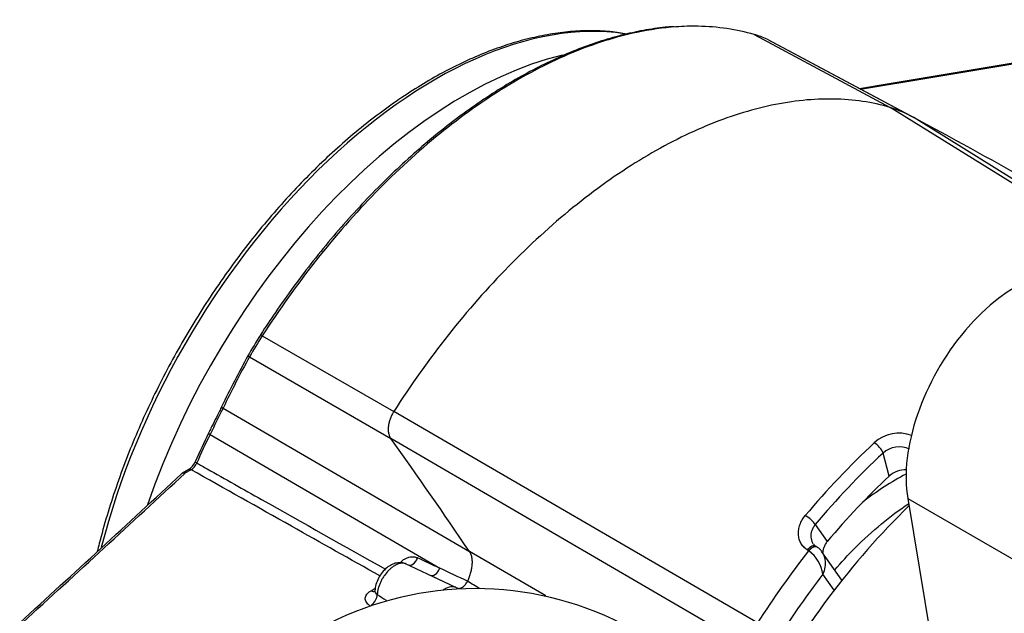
# Model space of a CAD drawing. Header units: inches. Extents: x -13.9 to 83.8, y -28.8 to 34.3.
# Tile 62 of 88: x 51.2 to 57.6, y 17.4 to 21.3. Entities that reach past the tile are written whole.
import ezdxf

# ---------------------------------------------------------------- set-up
doc = ezdxf.new("R2010")
doc.units = ezdxf.units.IN
doc.header["$MEASUREMENT"] = 0
for name, color, linetype in [('2_CYLINDER_W_STO', 7, 'Continuous'), ('CONNECTING_ROD_S', 7, 'Continuous'), ('OLME101132-806-1', 7, 'Continuous'), ('THORGREN_R4000_G', 7, 'Continuous'), ('TUBE_UNLOADER_TO', 7, 'Continuous')]:
    doc.layers.add(name, color=color, linetype=linetype)

msp = doc.modelspace()

# ---------------------------------------------------------------- linework, layer by layer
at = {"layer": '2_CYLINDER_W_STO', "color": 7, "linetype": 'Continuous'}
for p, q in [((55.9781, 21.1637), (56.854, 20.6945)), ((56.0602, 21.1343), (57.0049, 20.6285)), ((57.0481, 20.6055), (56.0686, 21.1298)), ((59.1216, 19.2878), (56.854, 20.6945)), ((59.2096, 19.2614), (57.0049, 20.6285)), ((52.809, 19.2228), (53.6568, 18.7364)), ((52.7268, 19.0883), (53.6369, 18.5614)), ((52.5573, 18.7584), (54.1435, 17.8334)), ((55.9997, 17.3758), (53.6568, 18.7364)), ((52.473, 18.5887), (53.9531, 17.7264)), ((55.912, 17.2377), (53.6369, 18.5614)), ((56.8472, 18.3198), (56.8075, 18.4682)), ((52.3354, 18.3624), (52.2948, 18.339)), ((52.3504, 18.3612), (52.3098, 18.3378)), ((56.3713, 18.0077), (56.448, 17.8984)), ((54.6352, 17.5496), (54.1435, 17.8334)), ((56.3283, 17.8388), (56.3193, 17.8446)), ((56.3291, 17.8383), (56.3283, 17.8388)), ((56.3843, 17.8616), (56.3753, 17.8675)), ((56.5428, 17.6494), (56.4137, 17.8331)), ((54.0567, 17.6029), (53.7276, 17.7572)), ((53.8902, 17.6812), (54.0612, 17.6014)), ((54.1311, 17.643), (54.131, 17.6429)), ((56.4922, 17.5844), (56.4198, 17.6874)), ((53.5095, 17.5815), (53.537, 17.5974)), ((54.0612, 17.6014), (54.065, 17.5996)), ((54.066, 17.5994), (54.066, 17.5994))]:
    msp.add_line(p, q, dxfattribs=at)
for centre, radius, start, end in [((55.823, 20.6012), 0.5835, 66.0065, 74.58454), ((28.5277, 192.9599), 174.4266, 279.279751, 279.965735), ((26.5873, 204.5043), 186.1385, 279.298404, 279.943102), ((56.5676, 19.8337), 0.9072, 61.18399, 71.59867), ((43.9102, -4.0234), 27.9139, 58.59179, 62.02358), ((54.8353, 17.8968), 2.4338, 146.8393, 150.5138), ((55.4096, 17.5409), 3.0971, 147.10797, 150.02514), ((57.6888, 16.328), 5.6903, 150.90591, 154.62806), ((58.5074, 15.9093), 6.597, 151.19184, 154.41344), ((64.1774, 12.8786), 13.023, 153.1602, 153.994), ((57.5692, 16.0859), 5.6896, 153.81866, 155.8598), ((57.8884, 15.9497), 6.0243, 154.01904, 155.95322), ((56.9106, 18.3593), 0.2372, 69.58391, 132.25802), ((29.4066, 1.1592), 29.832, 33.98236, 35.68587), ((60.3047, 14.7238), 5.2108, 132.99778, 140.103), ((60.3164, 14.7073), 5.1436, 133.01544, 140.08537), ((56.9108, 18.3548), 0.1534, 63.71704, 132.3427), ((52.2825, 18.4487), 0.1008, 301.79976, 339.13789), ((52.2977, 18.4429), 0.0972, 302.8165, 336.69879), ((-46.0533, 124.1706), 144.4728, 312.336412, 312.898151), ((-63.4168, 143.0724), 170.1511, 312.376897, 312.854632), ((52.3104, 18.3119), 0.0313, 120, 132.92964), ((56.9514, 18.2049), 0.1551, 86.80677, 132.18872), ((61.0196, 14.1612), 5.9609, 141.90633, 147.36565), ((56.2008, 17.6585), 0.2209, 7.53883, 54.50347), ((56.3887, 17.8988), 0.0331, 205.74684, 247.54367), ((56.3352, 17.7849), 0.0912, 56.8801, 57.38226), ((56.3613, 17.8072), 0.0581, 26.45705, 66.63533), ((5.7805, -85.2678), 113.7031, 64.933526, 65.013198), ((-4.1033, -106.5372), 137.1567, 64.87574, 64.957847), ((-53.4902, -160.723), 208.3188, 58.869031, 58.894339), ((60.9941, 14.1749), 5.7673, 142.47998, 147.3641), ((-86.4114, -214.7438), 271.5092, 58.839752, 58.842368), ((150.1672, 169.0875), 179.7119, 237.47792, 237.499826)]:
    msp.add_arc(centre, radius, start, end, dxfattribs=at)
for centre, major_axis, ratio, start_param, end_param in [((52.8239, 19.2113), (0.0263, -0.0169), 0.065346, 3.087307, 3.152599), ((52.8239, 19.2113), (0.0263, -0.0169), 0.065346, 2.213971, 3.087307), ((52.7436, 19.0799), (0.0274, -0.0151), 0.029486, 3.124127, 4.070422), ((52.5754, 18.7527), (0.0282, -0.0135), 0.108301, 3.133934, 4.066539), ((52.4909, 18.5827), (0.0281, -0.0137), 0.098699, 3.140297, 4.067256), ((52.4909, 18.5827), (0.0281, -0.0137), 0.098699, 3.115994, 3.140297), ((56.7629, 18.4939), (0.0429, -0.0461), 0.383463, 0.675309, 2.219925), ((52.4057, 18.4), (0.0285, -0.0127), 0.145195, 3.171132, 4.063135), ((52.4057, 18.4), (0.0285, -0.0127), 0.145195, 3.138516, 3.171132), ((52.3104, 18.3119), (0.0213, -0.0229), 0.699184, 2.237066, 3.149102), ((52.3104, 18.3119), (0.0156, -0.0271), 0.57735, 2.382374, 3.141593), ((52.351, 18.3354), (0.0156, -0.0271), 0.57735, 3.115294, 3.141404), ((52.351, 18.3354), (0.0156, -0.0271), 0.57735, 2.382374, 3.115294), ((57.5258, 16.168), (1.6299, 2.823), 0.57735, 1.084237, 1.271957), ((56.3267, 18.0334), (0.0483, -0.0405), 0.238608, 0.636672, 2.181288), ((56.3411, 17.8146), (-0.0341, -0.0529), 0.562994, 3.131762, 4.497546), ((56.3502, 17.8087), (-0.0341, -0.0529), 0.562991, 3.141802, 4.49768), ((56.3505, 17.8085), (-0.0343, -0.0529), 0.555955, 3.139734, 4.498733), ((53.7735, 17.8052), (0.0265, 0.0571), 0.604307, 3.141574, 4.78388), ((53.9168, 17.7385), (0.0266, 0.0571), 0.604004, 3.141523, 4.780778), ((53.9168, 17.7385), (0.0266, 0.0571), 0.604004, 3.08885, 3.141523), ((53.5084, 17.6336), (-0.0315, 0.0546), 0.57735, 2.382374, 2.967851), ((53.5022, 17.5369), (0.0336, 0.0533), 0.63023, 4.157283, 5.453022)]:
    msp.add_ellipse(centre, major_axis=major_axis, ratio=ratio, start_param=start_param, end_param=end_param, dxfattribs=at)
for points, knots in [([(55.4622, 21.214), (55.447, 21.2133), (55.3916, 21.2106), (55.281, 21.1942), (55.1401, 21.1651), (54.9952, 21.124), (54.8487, 21.0723), (54.7008, 21.0098), (54.5522, 20.9368), (54.4036, 20.8537), (54.2557, 20.7609), (54.1089, 20.6588), (53.9633, 20.5477), (53.8191, 20.4275), (53.6767, 20.2986), (53.5367, 20.1617), (53.3998, 20.0171), (53.2664, 19.8656), (53.137, 19.7073), (53.0131, 19.5444), (52.8975, 19.381), (52.832, 19.2824), (52.7967, 19.229)], [0, 0, 0, 0, 0.015955, 0.068045, 0.1203, 0.17267, 0.225106, 0.277551, 0.329965, 0.382325, 0.434504, 0.486377, 0.538364, 0.590477, 0.642695, 0.694988, 0.747319, 0.799642, 0.851922, 0.904123, 0.956235, 1, 1, 1, 1]), ([(55.4731, 21.213), (55.3907, 21.2072), (55.3064, 21.1952), (55.0846, 21.1483), (54.9449, 21.1042), (54.6623, 20.9865), (54.5193, 20.9128), (54.234, 20.7381), (54.0918, 20.6371), (53.812, 20.4104), (53.6745, 20.2847), (53.4083, 20.0125), (53.2794, 19.8659), (53.0342, 19.5558), (52.9177, 19.3924), (52.809, 19.2228)], [0.1711617, 0.1711617, 0.1711617, 0.1711617, 0.25, 0.25, 0.375, 0.375, 0.5, 0.5, 0.625, 0.625, 0.75, 0.75, 0.875, 0.875, 1, 1, 1, 1]), ([(55.9781, 21.1637), (55.864, 21.1968), (55.7427, 21.2147), (55.569, 21.2177), (55.5214, 21.2164), (55.4731, 21.213)], [0, 0, 0, 0, 0.125, 0.125, 0.1711617, 0.1711617, 0.1711617, 0.1711617]), ([(56.854, 20.6945), (56.7389, 20.7279), (56.6165, 20.7459), (56.3606, 20.7504), (56.227, 20.7369), (55.9526, 20.679), (55.8117, 20.6345), (55.5265, 20.5157), (55.3822, 20.4414), (55.0944, 20.2651), (54.9509, 20.1632), (54.6687, 19.9344), (54.53, 19.8077), (54.2613, 19.533), (54.1314, 19.3851), (53.8839, 19.0723), (53.7664, 18.9074), (53.6568, 18.7364)], [0, 0, 0, 0, 0.125, 0.125, 0.25, 0.25, 0.375, 0.375, 0.5, 0.5, 0.625, 0.625, 0.75, 0.75, 0.875, 0.875, 1, 1, 1, 1]), ([(52.5471, 18.7663), (52.5422, 18.7563), (52.5213, 18.7129), (52.4902, 18.6526), (52.4685, 18.608), (52.4629, 18.5964)], [0, 0, 0, 0, 0.160305, 0.814486, 1, 1, 1, 1]), ([(53.6568, 18.7364), (53.6557, 18.7346), (53.6535, 18.7311), (53.6493, 18.7241), (53.6445, 18.7151), (53.6392, 18.7041), (53.6345, 18.6929), (53.6304, 18.6815), (53.6269, 18.67), (53.6241, 18.6584), (53.622, 18.6469), (53.6206, 18.6353), (53.62, 18.6237), (53.6203, 18.6123), (53.6215, 18.6011), (53.6237, 18.5903), (53.6264, 18.5816), (53.6291, 18.575), (53.6314, 18.5703), (53.634, 18.5657), (53.6359, 18.5629), (53.6369, 18.5614)], [0, 0, 0, 0, 0.031306, 0.06264, 0.12495, 0.187143, 0.249421, 0.312002, 0.374688, 0.436981, 0.499113, 0.561356, 0.624038, 0.686741, 0.749081, 0.811519, 0.874457, 0.906004, 0.937137, 0.968751, 1, 1, 1, 1]), ([(52.387, 18.4044), (52.4092, 18.3919), (52.4314, 18.3794), (52.4536, 18.3669), (52.5707, 18.301), (52.6878, 18.235), (52.8049, 18.1691), (53.0707, 18.0195), (53.3365, 17.8698), (53.6022, 17.7202)], [0, 0, 0, 0, 0.0524161, 0.0524161, 0.0524161, 0.3288826, 0.3288826, 0.3288826, 0.9563329, 0.9563329, 0.9563329, 0.9563329]), ([(53.567, 17.6767), (53.3768, 17.7836), (53.1867, 17.8906), (52.9966, 17.9976), (52.7812, 18.1188), (52.5658, 18.24), (52.3504, 18.3612)], [0.042774, 0.042774, 0.042774, 0.042774, 0.4915162, 0.4915162, 0.4915162, 1, 1, 1, 1]), ([(56.3193, 17.8446), (56.3108, 17.8501), (56.3032, 17.8564), (56.2897, 17.8706), (56.2838, 17.8786), (56.2741, 17.8957), (56.2703, 17.9047), (56.2648, 17.9239), (56.2631, 17.934), (56.262, 17.9545), (56.2625, 17.9648), (56.2658, 17.986), (56.2686, 17.9966), (56.2761, 18.0173), (56.2809, 18.0275), (56.2926, 18.0474), (56.2993, 18.057), (56.307, 18.0661)], [0, 0, 0, 0, 0.125, 0.125, 0.25, 0.25, 0.375, 0.375, 0.5, 0.5, 0.625, 0.625, 0.75, 0.75, 0.875, 0.875, 1, 1, 1, 1]), ([(56.3713, 18.0077), (56.3662, 18.0018), (56.3617, 17.9956), (56.3542, 17.9827), (56.351, 17.9759), (56.3461, 17.9621), (56.3444, 17.9552), (56.3424, 17.9414), (56.3421, 17.9343), (56.3431, 17.9208), (56.3443, 17.9143), (56.3482, 17.9016), (56.3509, 17.8955), (56.3554, 17.8878), (56.3567, 17.8857), (56.3581, 17.8837)], [0, 0, 0, 0, 0.125, 0.125, 0.25, 0.25, 0.375, 0.375, 0.5, 0.5, 0.625, 0.625, 0.75, 0.75, 0.7967681, 0.7967681, 0.7967681, 0.7967681]), ([(56.448, 17.8984), (56.443, 17.8924), (56.4386, 17.8862), (56.4311, 17.8732), (56.4279, 17.8665), (56.423, 17.8527), (56.4212, 17.8459), (56.4197, 17.8354), (56.4194, 17.8319), (56.4192, 17.8284)], [0, 0, 0, 0, 0.125, 0.125, 0.25, 0.25, 0.375, 0.375, 0.4391227, 0.4391227, 0.4391227, 0.4391227]), ([(54.1435, 17.8334), (54.1442, 17.8323), (54.1457, 17.8301), (54.1477, 17.8266), (54.1498, 17.8223), (54.152, 17.8172), (54.1548, 17.8093), (54.1574, 17.799), (54.1594, 17.786), (54.1603, 17.7728), (54.1603, 17.7593), (54.1594, 17.7457), (54.1577, 17.7321), (54.1553, 17.7186), (54.1524, 17.7051), (54.1488, 17.6918), (54.1447, 17.6785), (54.1401, 17.6653), (54.1356, 17.6535), (54.1324, 17.6461), (54.1311, 17.643)], [0, 0, 0, 0, 0.022486, 0.04521, 0.068225, 0.101735, 0.13591, 0.20413, 0.27224, 0.339939, 0.407778, 0.476038, 0.543918, 0.611467, 0.678946, 0.74656, 0.814482, 0.882616, 0.950611, 1, 1, 1, 1]), ([(56.4135, 17.8332), (56.4235, 17.8189), (56.4302, 17.8012), (56.4378, 17.7512), (56.4325, 17.7167), (56.4198, 17.6874)], [0.1942793, 0.1942793, 0.1942793, 0.1942793, 0.5, 0.5, 1, 1, 1, 1]), ([(53.738, 17.7527), (53.7374, 17.7531), (53.7285, 17.7592), (53.7051, 17.7632), (53.6731, 17.7618), (53.6408, 17.7503), (53.6096, 17.7298), (53.5805, 17.7), (53.5564, 17.6631), (53.5394, 17.6217), (53.536, 17.5964), (53.5343, 17.582)], [0, 0, 0, 0, 0.006673, 0.115922, 0.226554, 0.339497, 0.462866, 0.596337, 0.731738, 0.868996, 1, 1, 1, 1]), ([(53.7295, 17.7563), (53.7261, 17.7573), (53.7225, 17.758), (53.7092, 17.7593), (53.6991, 17.7581), (53.6832, 17.7534), (53.6777, 17.7513), (53.6669, 17.7462), (53.6615, 17.7432), (53.6506, 17.7363), (53.6452, 17.7324), (53.6344, 17.7237), (53.6292, 17.719), (53.6139, 17.7038), (53.6041, 17.6921), (53.591, 17.6735), (53.5868, 17.667), (53.5791, 17.6537), (53.5754, 17.6468), (53.5689, 17.633), (53.5659, 17.626), (53.5607, 17.612), (53.5584, 17.6049), (53.5527, 17.5839), (53.5504, 17.5703), (53.5496, 17.5572)], [0.0752318, 0.0752318, 0.0752318, 0.0752318, 0.125, 0.125, 0.25, 0.25, 0.3125, 0.3125, 0.375, 0.375, 0.4375, 0.4375, 0.5, 0.5, 0.625, 0.625, 0.6875, 0.6875, 0.75, 0.75, 0.8125, 0.8125, 0.875, 0.875, 1, 1, 1, 1]), ([(53.6975, 17.7616), (53.698, 17.7622), (53.6985, 17.7628), (53.7042, 17.769), (53.7096, 17.7741), (53.7211, 17.7831), (53.7272, 17.787), (53.7398, 17.7934), (53.7462, 17.7959), (53.7592, 17.7994), (53.7658, 17.8005), (53.7788, 17.801), (53.7852, 17.8005), (53.7978, 17.798), (53.8039, 17.796), (53.8098, 17.7933)], [0.2371875, 0.2371875, 0.2371875, 0.2371875, 0.25, 0.25, 0.375, 0.375, 0.5, 0.5, 0.625, 0.625, 0.75, 0.75, 0.875, 0.875, 1, 1, 1, 1]), ([(54.066, 17.5994), (54.0683, 17.5982), (54.0708, 17.5975), (54.076, 17.5968), (54.0789, 17.5969), (54.0875, 17.5983), (54.0937, 17.601), (54.1028, 17.6071), (54.1058, 17.6095), (54.1116, 17.615), (54.1144, 17.6179), (54.1197, 17.6244), (54.1223, 17.6279), (54.1269, 17.6352), (54.1291, 17.639), (54.131, 17.6429)], [0, 0, 0, 0, 0.125, 0.125, 0.25, 0.25, 0.5, 0.5, 0.625, 0.625, 0.75, 0.75, 0.875, 0.875, 1, 1, 1, 1]), ([(53.5034, 17.4848), (53.4981, 17.4881), (53.4935, 17.4916), (53.4856, 17.4991), (53.4823, 17.5031), (53.477, 17.5114), (53.4751, 17.5157), (53.4727, 17.5244), (53.4722, 17.5289), (53.4728, 17.5377), (53.4738, 17.5421), (53.4773, 17.5508), (53.4798, 17.5551), (53.4861, 17.5633), (53.4899, 17.5673), (53.4988, 17.5748), (53.5039, 17.5783), (53.5095, 17.5815)], [0, 0, 0, 0, 0.125, 0.125, 0.25, 0.25, 0.375, 0.375, 0.5, 0.5, 0.625, 0.625, 0.75, 0.75, 0.875, 0.875, 1, 1, 1, 1]), ([(53.5338, 17.5815), (53.5339, 17.5807), (53.5344, 17.5769), (53.5321, 17.5733), (53.5318, 17.573), (53.5317, 17.573)], [0, 0, 0, 0, 0.0843843, 0.4820439, 0.5361683, 0.5361683, 0.5361683, 0.5361683]), ([(53.5342, 17.5819), (53.5342, 17.5818), (53.5342, 17.5818), (53.5341, 17.5794), (53.5343, 17.5772), (53.5354, 17.5727), (53.5364, 17.5706), (53.5403, 17.5643), (53.5444, 17.5605), (53.5496, 17.5572)], [0.4967788, 0.4967788, 0.4967788, 0.4967788, 0.5, 0.5, 0.625, 0.625, 0.75, 0.75, 1, 1, 1, 1]), ([(54.0548, 17.6038), (54.0481, 17.6057), (54.041, 17.6067), (54.0199, 17.6065), (54.0052, 17.6031), (53.9848, 17.5942), (53.9795, 17.5914), (53.9741, 17.5884)], [0.0489506, 0.0489506, 0.0489506, 0.0489506, 0.1331129, 0.1331129, 0.2854663, 0.2854663, 0.3393142, 0.3393142, 0.3393142, 0.3393142])]:
    msp.add_open_spline(points, degree=3, knots=knots, dxfattribs=at)
at = {"layer": 'CONNECTING_ROD_S', "color": 7, "linetype": 'Continuous'}
msp.add_ellipse((56.8927, 16.8583), major_axis=(-0.8818, -1.5273), ratio=0.57735, start_param=3.876379, end_param=4.102341, dxfattribs=at)
msp.add_open_spline([(56.4965, 17.7157), (56.5388, 17.765), (56.6907, 17.9296), (56.8542, 18.0647), (56.9721, 18.1423)], degree=3, knots=[0.72617758, 0.72617758, 0.72617758, 0.72617758, 0.74978574, 0.8084198, 0.8084198, 0.8084198, 0.8084198], dxfattribs=at)
at = {"layer": 'OLME101132-806-1', "color": 7, "linetype": 'Continuous'}
for q in [(60.5019, 16.134), (57.1697, 16.9608)]:
    msp.add_line((56.9664, 18.1752), q, dxfattribs=at)
for centre, major_axis, start_param, end_param in [((57.6654, 18.7211), (-0.5019, -0.8693), 3.141593, 5.67232), ((57.7026, 16.066), (-1.605, -2.7799), 4.253637, 4.762139)]:
    msp.add_ellipse(centre, major_axis=major_axis, ratio=0.57735, start_param=start_param, end_param=end_param, dxfattribs=at)
at = {"layer": 'THORGREN_R4000_G', "color": 7, "linetype": 'Continuous'}
for centre, start_param, end_param in [((53.9222, 18.2486), 0.220505, 2.025024), ((54.1054, 18.1428), 0.501198, 1.894885)]:
    msp.add_ellipse(centre, major_axis=(1.6075, 2.7843), ratio=0.57735, start_param=start_param, end_param=end_param, dxfattribs=at)
msp.add_open_spline([(55.1555, 21.1667), (55.1393, 21.17), (55.087, 21.1798), (54.9858, 21.1881), (54.8599, 21.1883), (54.7292, 21.177), (54.5958, 21.1547), (54.4597, 21.1212), (54.3216, 21.0768), (54.182, 21.0215), (54.0414, 20.9557), (53.9005, 20.8796), (53.7597, 20.7935), (53.6195, 20.6978), (53.4806, 20.5927), (53.3434, 20.4789), (53.2084, 20.3566), (53.0761, 20.2263), (52.9471, 20.0886), (52.8218, 19.9439), (52.7006, 19.7929), (52.584, 19.6361), (52.4725, 19.474), (52.3665, 19.3073), (52.2663, 19.1367), (52.1723, 18.9627), (52.085, 18.786), (52.0045, 18.6072), (51.9313, 18.4272), (51.8656, 18.2464), (51.8077, 18.0656), (51.7696, 17.9283), (51.7504, 17.8514), (51.7462, 17.8342)], degree=3, knots=[0.0045941, 0.0045941, 0.0045941, 0.0045941, 0.0160588, 0.0443801, 0.0727731, 0.1012375, 0.1297658, 0.1583462, 0.1869657, 0.215612, 0.2442747, 0.2729458, 0.3016187, 0.3302889, 0.3589543, 0.3876136, 0.4162665, 0.4449131, 0.4735536, 0.5021888, 0.5308195, 0.5594464, 0.5880706, 0.616693, 0.6453145, 0.6739362, 0.7025587, 0.731183, 0.7598102, 0.7884411, 0.8170767, 0.8457181, 0.853952, 0.853952, 0.853952, 0.853952], dxfattribs=at)
at = {"layer": 'TUBE_UNLOADER_TO', "color": 7, "linetype": 'Continuous'}
msp.add_arc((54.1817, 15.5133), 2.0823, 62.9676, 117.0324, dxfattribs=at)

doc.saveas('drawing.dxf')
